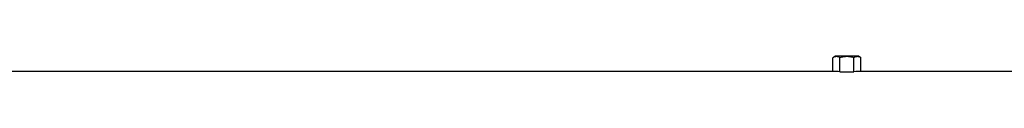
# Model space of a CAD drawing. Header units: millimetres. Extents: x 896 to 16363, y 5425 to 12175.
# Tile 9 of 15: x 8630 to 12496, y 11132 to 11193. Entities that reach past the tile are written whole.
import ezdxf

# ---------------------------------------------------------------- set-up
doc = ezdxf.new("R2010")
doc.units = ezdxf.units.MM
doc.header["$LTSCALE"] = 5

msp = doc.modelspace()

# ---------------------------------------------------------------- linework, layer by layer
at = {"color": 7, "linetype": 'Continuous', "lineweight": 25}
for p, q in [((11833.3, 11192.7), (11823.5, 11187)), ((11823.5, 11132.7), (11823.5, 11187)), ((11878.3, 11192.7), (11833.3, 11192.7)), ((11850.9, 11132.1), (11850.9, 11187)), ((11923.3, 11192.7), (11878.3, 11192.7)), ((11905.8, 11132.1), (11905.8, 11187)), ((11933.2, 11187), (11923.3, 11192.7)), ((11933.2, 11132.7), (11933.2, 11187)), ((11823.5, 11132.7), (4708.3, 11132.7)), ((11850.9, 11132.1), (11905.8, 11132.1)), ((13128.3, 11132.7), (11933.2, 11132.7))]:
    msp.add_line(p, q, dxfattribs=at)
for centre, start_param, end_param in [((11823.5, 9175.2), 6.258917, 6.283185), ((11933.2, 9175.2), 0, 0.024268)]:
    msp.add_ellipse(centre, major_axis=(0, 1957.5), ratio=0.57735, start_param=start_param, end_param=end_param, dxfattribs=at)
for points, knots in [([(11850.9, 11187), (11848.7, 11188.3), (11846.4, 11189.4), (11841.9, 11190.8), (11839.6, 11191.3), (11836.1, 11191.3), (11834.9, 11191.2), (11832.6, 11190.8), (11831.4, 11190.5), (11828, 11189.4), (11825.7, 11188.3), (11823.5, 11187)], [0, 0, 0, 0, 0.25, 0.25, 0.5, 0.5, 0.625, 0.625, 0.75, 0.75, 1, 1, 1, 1]), ([(11905.8, 11187), (11901.3, 11188.3), (11896.7, 11189.4), (11887.6, 11190.9), (11883, 11191.3), (11873.7, 11191.3), (11869, 11190.8), (11859.8, 11189.4), (11855.3, 11188.3), (11850.9, 11187)], [0, 0, 0, 0, 0.25, 0.25, 0.5, 0.5, 0.75, 0.75, 1, 1, 1, 1]), ([(11933.2, 11187), (11930.9, 11188.3), (11928.7, 11189.4), (11924.1, 11190.8), (11921.8, 11191.3), (11918.3, 11191.3), (11917.2, 11191.2), (11914.8, 11190.8), (11913.7, 11190.5), (11910.3, 11189.4), (11908, 11188.3), (11905.8, 11187)], [0, 0, 0, 0, 0.25, 0.25, 0.5, 0.5, 0.625, 0.625, 0.75, 0.75, 1, 1, 1, 1])]:
    msp.add_open_spline(points, degree=3, knots=knots, dxfattribs=at)

doc.saveas('drawing.dxf')
